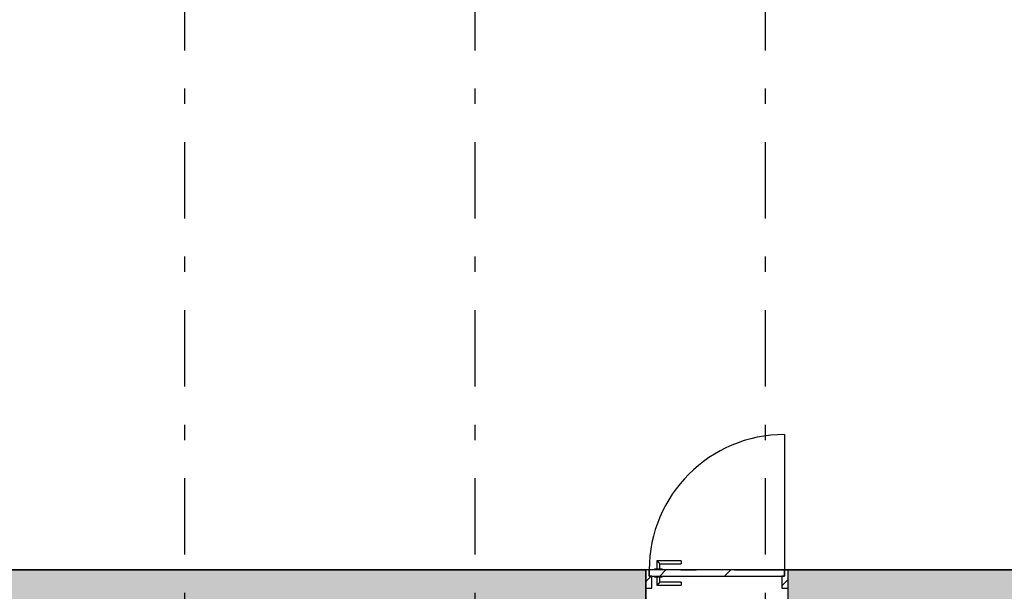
# Model space of a CAD drawing. Extents: x 2 to 87, y -108 to 11.
# Tile 108 of 256: x 14.95 to 21.39, y -75.15 to -71.41. Entities that reach past the tile are written whole.
import ezdxf

# ---------------------------------------------------------------- set-up
doc = ezdxf.new("R2010")
doc.units = 0
doc.header["$MEASUREMENT"] = 0
doc.linetypes.add('DASHDOT', pattern=[1, 0.5, -0.25, 0, -0.25])
for name, color, linetype in [('16', 7, 'CONTINUOUS'), ('2', 7, 'CONTINUOUS'), ('25', 7, 'CONTINUOUS'), ('30', 7, 'CONTINUOUS'), ('5', 7, 'CONTINUOUS'), ('8', 7, 'CONTINUOUS')]:
    doc.layers.add(name, color=color, linetype=linetype)

msp = doc.modelspace()

# ---------------------------------------------------------------- linework, layer by layer
at = {"layer": '16', "color": 62, "linetype": 'Continuous'}
msp.add_line((19.9556, -74.1215), (19.9556, -75.0075), dxfattribs=at)
msp.add_arc((19.9556, -75.0075), 0.886, 90, 180, dxfattribs=at)
at = {"layer": '2', "color": 62, "linetype": 'Continuous'}
for p, q in [((19.0476, -75.0075), (10.5276, -75.0075)), ((19.0476, -75.4075), (19.0476, -75.0075)), ((21.6276, -75.0075), (19.9776, -75.0075)), ((19.9776, -75.0075), (19.9776, -75.4075))]:
    msp.add_line(p, q, dxfattribs=at)
at = {"layer": '25', "color": 62, "linetype": 'Continuous'}
for p, q in [((10.5276, -75.0075), (19.0476, -75.0075)), ((19.0476, -75.0075), (19.0476, -75.4075)), ((19.9776, -75.0075), (49.6276, -75.0075)), ((19.9776, -75.0075), (19.9776, -75.4075))]:
    msp.add_line(p, q, dxfattribs=at)
for points in [[(10.5276, -75.0075), (10.5276, -75.0075), (19.0476, -75.0075)], [(10.5276, -75.0075), (10.5276, -75.4075), (19.0476, -75.4075)], [(10.5276, -75.0075), (19.0476, -75.0075), (19.0476, -75.4075)], [(19.9776, -75.0075), (19.9776, -75.0075), (49.6276, -75.0075)], [(19.9776, -75.0075), (19.9776, -75.4075), (49.6276, -75.4075)], [(19.9776, -75.0075), (49.6276, -75.0075), (49.6276, -75.4075)]]:
    msp.add_solid(points, dxfattribs=at)
at = {"layer": '30', "color": 62, "linetype": 'Continuous'}
for p, q in [((19.0696, -75.0075), (19.0476, -75.0075)), ((19.0696, -75.0475), (19.0696, -75.0075)), ((19.9776, -75.0075), (19.9556, -75.0075)), ((19.9556, -75.0075), (19.9556, -75.0475)), ((19.0876, -75.0475), (19.0696, -75.0475)), ((19.0876, -75.1275), (19.0876, -75.0475)), ((19.9556, -75.0475), (19.9376, -75.0475)), ((19.9376, -75.0475), (19.9376, -75.1275)), ((19.0476, -75.1275), (19.0876, -75.1275)), ((19.9376, -75.1275), (19.9776, -75.1275))]:
    msp.add_line(p, q, dxfattribs=at)
at = {"layer": '5', "color": 7, "linetype": 'DASHDOT'}
for p, q in [((16.0276, -7.3075), (16.0276, -96.5075)), ((17.9276, -7.3075), (17.9276, -96.5075)), ((19.8276, -7.3075), (19.8276, -96.5075)), ((7.5276, -75.0075), (52.6276, -75.0075))]:
    msp.add_line(p, q, dxfattribs=at)
at = {"layer": '8', "color": 62, "linetype": 'Continuous'}
for p, q in [((19.1196, -74.9475), (19.1196, -74.9995)), ((19.2796, -74.9475), (19.1196, -74.9475)), ((19.2796, -74.9475), (19.2796, -74.9675)), ((19.9556, -75.0075), (19.0696, -75.0075)), ((19.0696, -75.0075), (19.0696, -75.0475)), ((19.1046, -74.9995), (19.1046, -75.0075)), ((19.1046, -74.9995), (19.1546, -74.9995)), ((19.1392, -75.0475), (19.1792, -75.0075)), ((19.1396, -74.9995), (19.1396, -74.9675)), ((19.1396, -74.9675), (19.2796, -74.9675)), ((19.1546, -75.0075), (19.1546, -74.9995)), ((19.5635, -75.0475), (19.6035, -75.0075)), ((19.9556, -75.0475), (19.9556, -75.0075)), ((19.0476, -75.0825), (19.0826, -75.0475)), ((19.0696, -75.0475), (19.9556, -75.0475)), ((19.1046, -75.0475), (19.1046, -75.0555)), ((19.1546, -75.0555), (19.1046, -75.0555)), ((19.1196, -75.0555), (19.1196, -75.1075)), ((19.1396, -75.0875), (19.1396, -75.0555)), ((19.1546, -75.0555), (19.1546, -75.0475)), ((19.9376, -75.1118), (19.9776, -75.0718)), ((19.1196, -75.1075), (19.2796, -75.1075)), ((19.2796, -75.0875), (19.1396, -75.0875)), ((19.2796, -75.0875), (19.2796, -75.1075))]:
    msp.add_line(p, q, dxfattribs=at)
for points in [[(19.1396, -74.9675), (19.1396, -74.9674), (19.1395, -74.9674), (19.1395, -74.9674), (19.1395, -74.9674), (19.1395, -74.9674), (19.1395, -74.9674), (19.1395, -74.9674), (19.1395, -74.9674), (19.1395, -74.9674), (19.1395, -74.9674), (19.1395, -74.9674), (19.1395, -74.9674), (19.1395, -74.9674), (19.1395, -74.9674), (19.1395, -74.9674), (19.1395, -74.9674), (19.1395, -74.9674), (19.1395, -74.9674), (19.1395, -74.9674), (19.1395, -74.9674), (19.1395, -74.9674), (19.1395, -74.9674), (19.1395, -74.9674), (19.1395, -74.9674), (19.1395, -74.9674), (19.1395, -74.9674), (19.1395, -74.9674), (19.1395, -74.9674), (19.1394, -74.9673), (19.1394, -74.9673), (19.1394, -74.9673), (19.1394, -74.9673), (19.1394, -74.9673), (19.1394, -74.9673), (19.1394, -74.9673), (19.1394, -74.9673), (19.1394, -74.9673), (19.1394, -74.9673), (19.1394, -74.9673), (19.1394, -74.9673), (19.1394, -74.9673), (19.1394, -74.9673), (19.1394, -74.9673), (19.1394, -74.9673), (19.1394, -74.9673), (19.1394, -74.9673), (19.1394, -74.9672), (19.1393, -74.9672), (19.1393, -74.9672), (19.1393, -74.9672), (19.1393, -74.9672), (19.1393, -74.9672), (19.1393, -74.9672), (19.1393, -74.9672), (19.1393, -74.9672), (19.1393, -74.9672), (19.1393, -74.9672), (19.1393, -74.9672), (19.1393, -74.9672), (19.1393, -74.9672), (19.1393, -74.9672), (19.1393, -74.9672), (19.1392, -74.9671), (19.1391, -74.967), (19.1391, -74.967), (19.1391, -74.967), (19.1391, -74.967), (19.1391, -74.967), (19.1391, -74.967), (19.1391, -74.967), (19.1391, -74.967), (19.1391, -74.967), (19.1391, -74.967), (19.1391, -74.967), (19.1391, -74.9669), (19.139, -74.9669), (19.139, -74.9669), (19.139, -74.9669), (19.139, -74.9669), (19.139, -74.9669), (19.139, -74.9669), (19.139, -74.9669), (19.139, -74.9669), (19.139, -74.9669), (19.139, -74.9669), (19.1389, -74.9668), (19.1389, -74.9668), (19.1389, -74.9668), (19.1389, -74.9668), (19.1389, -74.9668), (19.1389, -74.9668), (19.1389, -74.9668), (19.1389, -74.9668), (19.1389, -74.9668), (19.1389, -74.9668), (19.1388, -74.9667), (19.1388, -74.9667), (19.1388, -74.9667), (19.1388, -74.9667), (19.1388, -74.9667), (19.1388, -74.9667), (19.1388, -74.9667), (19.1388, -74.9667), (19.1388, -74.9667), (19.1388, -74.9667), (19.1387, -74.9666), (19.1387, -74.9666), (19.1387, -74.9666), (19.1387, -74.9666), (19.1387, -74.9666), (19.1387, -74.9666), (19.1387, -74.9666), (19.1387, -74.9666), (19.1387, -74.9665), (19.1386, -74.9665), (19.1386, -74.9665), (19.1386, -74.9665), (19.1386, -74.9665), (19.1386, -74.9665), (19.1386, -74.9665), (19.1386, -74.9665), (19.1386, -74.9665), (19.1385, -74.9664), (19.1385, -74.9664), (19.1385, -74.9664), (19.1385, -74.9664), (19.1385, -74.9664), (19.1385, -74.9664), (19.1385, -74.9664), (19.1385, -74.9664), (19.1384, -74.9663), (19.1384, -74.9663), (19.1384, -74.9663), (19.1384, -74.9663), (19.1384, -74.9663), (19.1384, -74.9663), (19.1384, -74.9663), (19.1384, -74.9663), (19.1383, -74.9662), (19.1383, -74.9662), (19.1383, -74.9662), (19.1383, -74.9662), (19.1383, -74.9662), (19.1383, -74.9662), (19.1383, -74.9662), (19.1382, -74.9661), (19.1382, -74.9661), (19.1382, -74.9661), (19.1382, -74.9661), (19.1382, -74.9661), (19.1382, -74.9661), (19.1382, -74.9661), (19.1381, -74.966), (19.138, -74.9659), (19.138, -74.9659), (19.138, -74.9659), (19.138, -74.9659), (19.138, -74.9659), (19.138, -74.9659), (19.138, -74.9659), (19.1379, -74.9658), (19.1379, -74.9658), (19.1379, -74.9658), (19.1379, -74.9658), (19.1379, -74.9658), (19.1379, -74.9658), (19.1379, -74.9658), (19.1378, -74.9657), (19.1378, -74.9657), (19.1378, -74.9657), (19.1378, -74.9657), (19.1378, -74.9657), (19.1378, -74.9657), (19.1377, -74.9656), (19.1377, -74.9656), (19.1377, -74.9656), (19.1377, -74.9656), (19.1377, -74.9656), (19.1377, -74.9656), (19.1376, -74.9655), (19.1376, -74.9655), (19.1376, -74.9655), (19.1376, -74.9655), (19.1376, -74.9655), (19.1376, -74.9655), (19.1375, -74.9654), (19.1375, -74.9654), (19.1375, -74.9654), (19.1375, -74.9654), (19.1375, -74.9654), (19.1375, -74.9654), (19.1374, -74.9653), (19.1374, -74.9653), (19.1374, -74.9653), (19.1374, -74.9653), (19.1374, -74.9653), (19.1374, -74.9653), (19.1373, -74.9652), (19.1373, -74.9652), (19.1373, -74.9652), (19.1373, -74.9652), (19.1373, -74.9652), (19.1373, -74.9652), (19.1372, -74.9651), (19.1372, -74.9651), (19.1372, -74.9651), (19.1372, -74.9651), (19.1372, -74.9651), (19.1372, -74.965), (19.1371, -74.965), (19.1371, -74.965), (19.1371, -74.965), (19.1371, -74.965), (19.1371, -74.965), (19.137, -74.9649), (19.137, -74.9649), (19.137, -74.9649), (19.137, -74.9649), (19.137, -74.9649), (19.137, -74.9648), (19.1369, -74.9648), (19.1369, -74.9648), (19.1369, -74.9648), (19.1369, -74.9648), (19.1369, -74.9648), (19.1368, -74.9647), (19.1368, -74.9647), (19.1368, -74.9647), (19.1368, -74.9647), (19.1368, -74.9647), (19.1367, -74.9646), (19.1367, -74.9646), (19.1367, -74.9646), (19.1367, -74.9646), (19.1367, -74.9646), (19.1366, -74.9645), (19.1366, -74.9645), (19.1366, -74.9645), (19.1366, -74.9645), (19.1366, -74.9645), (19.1365, -74.9644), (19.1365, -74.9644), (19.1365, -74.9644), (19.1365, -74.9644), (19.1365, -74.9644), (19.1365, -74.9644), (19.1364, -74.9643), (19.1363, -74.9642), (19.1363, -74.9642), (19.1363, -74.9642), (19.1363, -74.9642), (19.1362, -74.9641), (19.1362, -74.9641), (19.1362, -74.9641), (19.1362, -74.9641), (19.1362, -74.9641), (19.1361, -74.964), (19.1361, -74.964), (19.1361, -74.964), (19.1361, -74.964), (19.1361, -74.964), (19.136, -74.9639), (19.136, -74.9639), (19.136, -74.9639), (19.136, -74.9639), (19.136, -74.9639), (19.1359, -74.9638), (19.1359, -74.9638), (19.1359, -74.9638), (19.1359, -74.9638), (19.1359, -74.9638), (19.1358, -74.9637), (19.1358, -74.9637), (19.1358, -74.9637), (19.1358, -74.9637), (19.1357, -74.9636), (19.1357, -74.9636), (19.1357, -74.9636), (19.1357, -74.9636), (19.1357, -74.9636), (19.1356, -74.9635), (19.1356, -74.9635), (19.1356, -74.9635), (19.1356, -74.9635), (19.1356, -74.9634), (19.1355, -74.9634), (19.1355, -74.9634), (19.1355, -74.9634), (19.1355, -74.9634), (19.1354, -74.9633), (19.1354, -74.9633), (19.1354, -74.9633), (19.1354, -74.9633), (19.1354, -74.9632), (19.1353, -74.9632), (19.1353, -74.9632), (19.1353, -74.9632), (19.1353, -74.9632), (19.1352, -74.9631), (19.1352, -74.9631), (19.1352, -74.9631), (19.1352, -74.9631), (19.1351, -74.963), (19.1351, -74.963), (19.1351, -74.963), (19.1351, -74.963), (19.1351, -74.963), (19.135, -74.9629), (19.135, -74.9629), (19.135, -74.9629), (19.135, -74.9629), (19.1349, -74.9628), (19.1349, -74.9628), (19.1349, -74.9628), (19.1349, -74.9628), (19.1349, -74.9627), (19.1348, -74.9627), (19.1348, -74.9627), (19.1348, -74.9627), (19.1348, -74.9627), (19.1347, -74.9626), (19.1347, -74.9626), (19.1347, -74.9626), (19.1347, -74.9626), (19.1346, -74.9625), (19.1346, -74.9625), (19.1346, -74.9625), (19.1346, -74.9625), (19.1345, -74.9624), (19.1345, -74.9624), (19.1345, -74.9624), (19.1345, -74.9624), (19.1345, -74.9623), (19.1344, -74.9623), (19.1344, -74.9623), (19.1344, -74.9623), (19.1344, -74.9623), (19.1343, -74.9622), (19.1343, -74.9622), (19.1343, -74.9622), (19.1343, -74.9622), (19.1342, -74.9621), (19.1341, -74.962), (19.1341, -74.962), (19.1341, -74.962), (19.1341, -74.962), (19.134, -74.9619), (19.134, -74.9619), (19.134, -74.9619), (19.134, -74.9619), (19.1339, -74.9618), (19.1339, -74.9618), (19.1339, -74.9618), (19.1339, -74.9618), (19.1338, -74.9617), (19.1338, -74.9617), (19.1338, -74.9617), (19.1338, -74.9617), (19.1337, -74.9616), (19.1337, -74.9616), (19.1337, -74.9616), (19.1337, -74.9616), (19.1336, -74.9615), (19.1336, -74.9615), (19.1336, -74.9615), (19.1336, -74.9615), (19.1335, -74.9614), (19.1335, -74.9614), (19.1335, -74.9614), (19.1335, -74.9614), (19.1334, -74.9613), (19.1334, -74.9613), (19.1334, -74.9613), (19.1334, -74.9613), (19.1333, -74.9612), (19.1333, -74.9612), (19.1333, -74.9612), (19.1333, -74.9612), (19.1332, -74.9611), (19.1332, -74.9611), (19.1332, -74.9611), (19.1332, -74.9611), (19.1331, -74.961), (19.1331, -74.961), (19.1331, -74.961), (19.1331, -74.961), (19.133, -74.9609), (19.133, -74.9609), (19.133, -74.9609), (19.133, -74.9609), (19.1329, -74.9608), (19.1329, -74.9608), (19.1329, -74.9608), (19.1329, -74.9608), (19.1328, -74.9607), (19.1328, -74.9607), (19.1328, -74.9607), (19.1328, -74.9606), (19.1327, -74.9606), (19.1327, -74.9606), (19.1327, -74.9606), (19.1326, -74.9605), (19.1326, -74.9605), (19.1326, -74.9605), (19.1326, -74.9605), (19.1325, -74.9604), (19.1325, -74.9604), (19.1325, -74.9604), (19.1325, -74.9604), (19.1324, -74.9603), (19.1324, -74.9603), (19.1324, -74.9603), (19.1324, -74.9603), (19.1323, -74.9602), (19.1323, -74.9602), (19.1323, -74.9602), (19.1323, -74.9602), (19.1322, -74.9601), (19.1322, -74.9601), (19.1322, -74.9601), (19.1322, -74.9601), (19.1321, -74.96), (19.1321, -74.96), (19.1321, -74.96), (19.132, -74.9599), (19.132, -74.9599), (19.132, -74.9599), (19.132, -74.9599), (19.1319, -74.9598), (19.1319, -74.9598), (19.1319, -74.9598), (19.1319, -74.9598), (19.1318, -74.9597), (19.1318, -74.9597), (19.1318, -74.9597), (19.1318, -74.9597), (19.1317, -74.9596), (19.1317, -74.9596), (19.1317, -74.9596), (19.1316, -74.9595), (19.1315, -74.9594), (19.1315, -74.9594), (19.1315, -74.9594), (19.1315, -74.9594), (19.1314, -74.9593), (19.1314, -74.9593), (19.1314, -74.9593), (19.1314, -74.9593), (19.1313, -74.9592), (19.1313, -74.9592), (19.1313, -74.9592), (19.1312, -74.9591), (19.1312, -74.9591), (19.1312, -74.9591), (19.1312, -74.9591), (19.1311, -74.959), (19.1311, -74.959), (19.1311, -74.959), (19.1311, -74.959), (19.131, -74.9589), (19.131, -74.9589), (19.131, -74.9589), (19.1309, -74.9588), (19.1309, -74.9588), (19.1309, -74.9588), (19.1309, -74.9588), (19.1308, -74.9587), (19.1308, -74.9587), (19.1308, -74.9587), (19.1308, -74.9587), (19.1307, -74.9586), (19.1307, -74.9586), (19.1307, -74.9586), (19.1306, -74.9585), (19.1306, -74.9585), (19.1306, -74.9585), (19.1306, -74.9585), (19.1305, -74.9584), (19.1305, -74.9584), (19.1305, -74.9584), (19.1305, -74.9584), (19.1304, -74.9583), (19.1304, -74.9583), (19.1304, -74.9583), (19.1304, -74.9582), (19.1303, -74.9582), (19.1303, -74.9582), (19.1303, -74.9582), (19.1302, -74.9581), (19.1302, -74.9581), (19.1302, -74.9581), (19.1302, -74.9581), (19.1301, -74.958), (19.1301, -74.958), (19.1301, -74.958), (19.1301, -74.9579), (19.13, -74.9579), (19.13, -74.9579), (19.13, -74.9579), (19.1299, -74.9578), (19.1299, -74.9578), (19.1299, -74.9578), (19.1299, -74.9578), (19.1298, -74.9577), (19.1298, -74.9577), (19.1298, -74.9577), (19.1298, -74.9576), (19.1297, -74.9576), (19.1297, -74.9576), (19.1297, -74.9576), (19.1296, -74.9575), (19.1296, -74.9575), (19.1296, -74.9575), (19.1296, -74.9575), (19.1295, -74.9574), (19.1295, -74.9574), (19.1295, -74.9574), (19.1295, -74.9574), (19.1294, -74.9573), (19.1294, -74.9573), (19.1294, -74.9573), (19.1293, -74.9572), (19.1293, -74.9572), (19.1293, -74.9572), (19.1293, -74.9572), (19.1292, -74.9571), (19.1292, -74.9571), (19.1292, -74.9571), (19.1292, -74.9571), (19.1291, -74.957), (19.1291, -74.957), (19.1291, -74.957), (19.129, -74.9569), (19.129, -74.9569), (19.129, -74.9569), (19.129, -74.9569), (19.1289, -74.9568), (19.1288, -74.9567), (19.1288, -74.9567), (19.1288, -74.9567), (19.1287, -74.9566), (19.1287, -74.9566), (19.1287, -74.9566), (19.1287, -74.9566), (19.1286, -74.9565), (19.1286, -74.9565), (19.1286, -74.9565), (19.1286, -74.9565), (19.1285, -74.9564), (19.1285, -74.9564), (19.1285, -74.9564), (19.1284, -74.9563), (19.1284, -74.9563), (19.1284, -74.9563), (19.1284, -74.9563), (19.1283, -74.9562), (19.1283, -74.9562), (19.1283, -74.9562), (19.1283, -74.9562), (19.1282, -74.9561), (19.1282, -74.9561), (19.1282, -74.9561), (19.1281, -74.956), (19.1281, -74.956), (19.1281, -74.956), (19.1281, -74.956), (19.128, -74.9559), (19.128, -74.9559), (19.128, -74.9559), (19.128, -74.9559), (19.1279, -74.9558), (19.1279, -74.9558), (19.1279, -74.9558), (19.1278, -74.9557), (19.1278, -74.9557), (19.1278, -74.9557), (19.1278, -74.9557), (19.1277, -74.9556), (19.1277, -74.9556), (19.1277, -74.9556), (19.1277, -74.9556), (19.1276, -74.9555), (19.1276, -74.9555), (19.1276, -74.9555), (19.1276, -74.9555), (19.1275, -74.9554), (19.1275, -74.9554), (19.1275, -74.9554), (19.1274, -74.9553), (19.1274, -74.9553), (19.1274, -74.9553), (19.1274, -74.9553), (19.1273, -74.9552), (19.1273, -74.9552), (19.1273, -74.9552), (19.1273, -74.9552), (19.1272, -74.9551), (19.1272, -74.9551), (19.1272, -74.9551), (19.1272, -74.9551), (19.1271, -74.955), (19.1271, -74.955), (19.1271, -74.955), (19.127, -74.9549), (19.127, -74.9549), (19.127, -74.9549), (19.127, -74.9549), (19.1269, -74.9548), (19.1269, -74.9548), (19.1269, -74.9548), (19.1269, -74.9548), (19.1268, -74.9547), (19.1268, -74.9547), (19.1268, -74.9547), (19.1268, -74.9547), (19.1267, -74.9546), (19.1267, -74.9546), (19.1267, -74.9546), (19.1267, -74.9546), (19.1266, -74.9545), (19.1266, -74.9545), (19.1266, -74.9545), (19.1266, -74.9545), (19.1265, -74.9544), (19.1265, -74.9544), (19.1265, -74.9544), (19.1264, -74.9543), (19.1264, -74.9543), (19.1264, -74.9543), (19.1264, -74.9543), (19.1263, -74.9542), (19.1262, -74.9541), (19.1262, -74.9541), (19.1262, -74.9541), (19.1262, -74.9541), (19.1261, -74.954), (19.1261, -74.954), (19.1261, -74.954), (19.1261, -74.954), (19.126, -74.9539), (19.126, -74.9539), (19.126, -74.9539), (19.126, -74.9539), (19.1259, -74.9538), (19.1259, -74.9538), (19.1259, -74.9538), (19.1259, -74.9538), (19.1258, -74.9537), (19.1258, -74.9537), (19.1258, -74.9537), (19.1258, -74.9537), (19.1257, -74.9536), (19.1257, -74.9536), (19.1257, -74.9536), (19.1257, -74.9536), (19.1256, -74.9535), (19.1256, -74.9535), (19.1256, -74.9535), (19.1256, -74.9535), (19.1255, -74.9534), (19.1255, -74.9534), (19.1255, -74.9534), (19.1255, -74.9534), (19.1254, -74.9533), (19.1254, -74.9533), (19.1254, -74.9533), (19.1254, -74.9533), (19.1253, -74.9532), (19.1253, -74.9532), (19.1253, -74.9532), (19.1253, -74.9532), (19.1252, -74.9531), (19.1252, -74.9531), (19.1252, -74.9531), (19.1252, -74.9531), (19.1251, -74.953), (19.1251, -74.953), (19.1251, -74.953), (19.1251, -74.953), (19.125, -74.9529), (19.125, -74.9529), (19.125, -74.9529), (19.125, -74.9529), (19.1249, -74.9528), (19.1249, -74.9528), (19.1249, -74.9528), (19.1249, -74.9528), (19.1248, -74.9527), (19.1248, -74.9527), (19.1248, -74.9527), (19.1248, -74.9527), (19.1248, -74.9526), (19.1247, -74.9526), (19.1247, -74.9526), (19.1247, -74.9526), (19.1247, -74.9526), (19.1246, -74.9525), (19.1246, -74.9525), (19.1246, -74.9525), (19.1246, -74.9525), (19.1245, -74.9524), (19.1245, -74.9524), (19.1245, -74.9524), (19.1245, -74.9524), (19.1244, -74.9523), (19.1244, -74.9523), (19.1244, -74.9523), (19.1244, -74.9523), (19.1244, -74.9523), (19.1243, -74.9522), (19.1243, -74.9522), (19.1243, -74.9522), (19.1243, -74.9522), (19.1242, -74.9521), (19.1242, -74.9521), (19.1242, -74.9521), (19.1242, -74.9521), (19.1241, -74.952), (19.1241, -74.952), (19.1241, -74.952), (19.1241, -74.952), (19.1241, -74.952), (19.124, -74.9519), (19.124, -74.9519), (19.124, -74.9519), (19.124, -74.9519), (19.1239, -74.9518), (19.1239, -74.9518), (19.1239, -74.9518), (19.1239, -74.9518), (19.1238, -74.9518), (19.1238, -74.9517), (19.1238, -74.9517), (19.1238, -74.9517), (19.1238, -74.9517), (19.1237, -74.9516), (19.1237, -74.9516), (19.1237, -74.9516), (19.1237, -74.9516), (19.1237, -74.9516), (19.1236, -74.9515), (19.1236, -74.9515), (19.1236, -74.9515), (19.1236, -74.9515), (19.1235, -74.9514), (19.1235, -74.9514), (19.1235, -74.9514), (19.1235, -74.9514), (19.1235, -74.9514), (19.1234, -74.9513), (19.1234, -74.9513), (19.1234, -74.9513), (19.1234, -74.9513), (19.1233, -74.9512), (19.1233, -74.9512), (19.1233, -74.9512), (19.1233, -74.9512), (19.1233, -74.9512), (19.1232, -74.9511), (19.1232, -74.9511), (19.1232, -74.9511), (19.1232, -74.9511), (19.1232, -74.9511), (19.1231, -74.951), (19.1231, -74.951), (19.1231, -74.951), (19.1231, -74.951), (19.1231, -74.951), (19.123, -74.9509), (19.123, -74.9509), (19.123, -74.9509), (19.123, -74.9509), (19.123, -74.9508), (19.1229, -74.9508), (19.1229, -74.9508), (19.1229, -74.9508), (19.1229, -74.9508), (19.1228, -74.9507), (19.1228, -74.9507), (19.1228, -74.9507), (19.1228, -74.9507), (19.1228, -74.9507), (19.1227, -74.9506), (19.1227, -74.9506), (19.1227, -74.9506), (19.1227, -74.9506), (19.1227, -74.9506), (19.1227, -74.9505), (19.1226, -74.9505), (19.1226, -74.9505), (19.1226, -74.9505), (19.1226, -74.9505), (19.1226, -74.9505), (19.1225, -74.9504), (19.1225, -74.9504), (19.1225, -74.9504), (19.1225, -74.9504), (19.1225, -74.9504), (19.1224, -74.9503), (19.1224, -74.9503), (19.1224, -74.9503), (19.1224, -74.9503), (19.1224, -74.9503), (19.1223, -74.9502), (19.1223, -74.9502), (19.1223, -74.9502), (19.1223, -74.9502), (19.1223, -74.9502), (19.1223, -74.9502), (19.1222, -74.9501), (19.1222, -74.9501), (19.1222, -74.9501), (19.1222, -74.9501), (19.1222, -74.9501), (19.1221, -74.95), (19.1221, -74.95), (19.1221, -74.95), (19.1221, -74.95), (19.1221, -74.95), (19.1221, -74.95), (19.122, -74.9499), (19.122, -74.9499), (19.122, -74.9499), (19.122, -74.9499), (19.122, -74.9499), (19.1219, -74.9498), (19.1218, -74.9497), (19.1218, -74.9497), (19.1218, -74.9497), (19.1218, -74.9497), (19.1218, -74.9497), (19.1218, -74.9497), (19.1217, -74.9496), (19.1217, -74.9496), (19.1217, -74.9496), (19.1217, -74.9496), (19.1217, -74.9496), (19.1217, -74.9496), (19.1216, -74.9495), (19.1216, -74.9495), (19.1216, -74.9495), (19.1216, -74.9495), (19.1216, -74.9495), (19.1216, -74.9495), (19.1215, -74.9494), (19.1215, -74.9494), (19.1215, -74.9494), (19.1215, -74.9494), (19.1215, -74.9494), (19.1215, -74.9494), (19.1214, -74.9493), (19.1214, -74.9493), (19.1214, -74.9493), (19.1214, -74.9493), (19.1214, -74.9493), (19.1214, -74.9493), (19.1213, -74.9492), (19.1213, -74.9492), (19.1213, -74.9492), (19.1213, -74.9492), (19.1213, -74.9492), (19.1213, -74.9492), (19.1213, -74.9492), (19.1212, -74.9491), (19.1212, -74.9491), (19.1212, -74.9491), (19.1212, -74.9491), (19.1212, -74.9491), (19.1212, -74.9491), (19.1212, -74.9491), (19.1211, -74.949), (19.1211, -74.949), (19.1211, -74.949), (19.1211, -74.949), (19.1211, -74.949), (19.1211, -74.949), (19.1211, -74.949), (19.121, -74.9489), (19.121, -74.9489), (19.121, -74.9489), (19.121, -74.9489), (19.121, -74.9489), (19.121, -74.9489), (19.121, -74.9489), (19.1209, -74.9488), (19.1209, -74.9488), (19.1209, -74.9488), (19.1209, -74.9488), (19.1209, -74.9488), (19.1209, -74.9488), (19.1209, -74.9488), (19.1208, -74.9487), (19.1208, -74.9487), (19.1208, -74.9487), (19.1208, -74.9487), (19.1208, -74.9487), (19.1208, -74.9487), (19.1208, -74.9487), (19.1208, -74.9487), (19.1207, -74.9486), (19.1207, -74.9486), (19.1207, -74.9486), (19.1207, -74.9486), (19.1207, -74.9486), (19.1207, -74.9486), (19.1207, -74.9486), (19.1207, -74.9486), (19.1206, -74.9485), (19.1206, -74.9485), (19.1206, -74.9485), (19.1206, -74.9485), (19.1206, -74.9485), (19.1206, -74.9485), (19.1206, -74.9485), (19.1206, -74.9485), (19.1206, -74.9485), (19.1205, -74.9484), (19.1205, -74.9484), (19.1205, -74.9484), (19.1205, -74.9484), (19.1205, -74.9484), (19.1205, -74.9484), (19.1205, -74.9484), (19.1205, -74.9484), (19.1204, -74.9483), (19.1203, -74.9482), (19.1203, -74.9482), (19.1203, -74.9482), (19.1203, -74.9482), (19.1203, -74.9482), (19.1203, -74.9482), (19.1203, -74.9482), (19.1203, -74.9482), (19.1203, -74.9482), (19.1203, -74.9482), (19.1202, -74.9481), (19.1202, -74.9481), (19.1202, -74.9481), (19.1202, -74.9481), (19.1202, -74.9481), (19.1202, -74.9481), (19.1202, -74.9481), (19.1202, -74.9481), (19.1202, -74.9481), (19.1202, -74.9481), (19.1201, -74.948), (19.1201, -74.948), (19.1201, -74.948), (19.1201, -74.948), (19.1201, -74.948), (19.1201, -74.948), (19.1201, -74.948), (19.1201, -74.948), (19.1201, -74.948), (19.1201, -74.948), (19.1201, -74.948), (19.1201, -74.948), (19.12, -74.9479), (19.12, -74.9479), (19.12, -74.9479), (19.12, -74.9479), (19.12, -74.9479), (19.12, -74.9479), (19.12, -74.9479), (19.12, -74.9479), (19.12, -74.9479), (19.12, -74.9479), (19.12, -74.9479), (19.12, -74.9479), (19.12, -74.9479), (19.1199, -74.9478), (19.1199, -74.9478), (19.1199, -74.9478), (19.1199, -74.9478), (19.1199, -74.9478), (19.1199, -74.9478), (19.1199, -74.9478), (19.1199, -74.9478), (19.1199, -74.9478), (19.1199, -74.9478), (19.1199, -74.9478), (19.1199, -74.9478), (19.1199, -74.9478), (19.1199, -74.9478), (19.1199, -74.9478), (19.1198, -74.9477), (19.1198, -74.9477), (19.1198, -74.9477), (19.1198, -74.9477), (19.1198, -74.9477), (19.1198, -74.9477), (19.1198, -74.9477), (19.1198, -74.9477), (19.1198, -74.9477), (19.1198, -74.9477), (19.1198, -74.9477), (19.1198, -74.9477), (19.1198, -74.9477), (19.1198, -74.9477), (19.1198, -74.9477), (19.1198, -74.9477), (19.1198, -74.9477), (19.1198, -74.9477), (19.1198, -74.9477), (19.1197, -74.9476), (19.1196, -74.9475)], [(19.1196, -75.1075), (19.1196, -75.1074), (19.1197, -75.1074), (19.1197, -75.1074), (19.1197, -75.1074), (19.1197, -75.1074), (19.1197, -75.1074), (19.1197, -75.1074), (19.1197, -75.1074), (19.1197, -75.1074), (19.1197, -75.1074), (19.1197, -75.1074), (19.1197, -75.1074), (19.1197, -75.1074), (19.1197, -75.1074), (19.1197, -75.1074), (19.1197, -75.1074), (19.1197, -75.1074), (19.1197, -75.1074), (19.1197, -75.1074), (19.1197, -75.1074), (19.1197, -75.1074), (19.1197, -75.1074), (19.1197, -75.1074), (19.1197, -75.1074), (19.1197, -75.1074), (19.1197, -75.1074), (19.1197, -75.1074), (19.1197, -75.1074), (19.1198, -75.1073), (19.1198, -75.1073), (19.1198, -75.1073), (19.1198, -75.1073), (19.1198, -75.1073), (19.1198, -75.1073), (19.1198, -75.1073), (19.1198, -75.1073), (19.1198, -75.1073), (19.1198, -75.1073), (19.1198, -75.1073), (19.1198, -75.1073), (19.1198, -75.1073), (19.1198, -75.1073), (19.1198, -75.1073), (19.1198, -75.1073), (19.1198, -75.1073), (19.1198, -75.1073), (19.1198, -75.1072), (19.1199, -75.1072), (19.1199, -75.1072), (19.1199, -75.1072), (19.1199, -75.1072), (19.1199, -75.1072), (19.1199, -75.1072), (19.1199, -75.1072), (19.1199, -75.1072), (19.1199, -75.1072), (19.1199, -75.1072), (19.1199, -75.1072), (19.1199, -75.1072), (19.1199, -75.1072), (19.1199, -75.1072), (19.1199, -75.1072), (19.12, -75.1071), (19.1201, -75.107), (19.1201, -75.107), (19.1201, -75.107), (19.1201, -75.107), (19.1201, -75.107), (19.1201, -75.107), (19.1201, -75.107), (19.1201, -75.107), (19.1201, -75.107), (19.1201, -75.107), (19.1201, -75.107), (19.1201, -75.1069), (19.1202, -75.1069), (19.1202, -75.1069), (19.1202, -75.1069), (19.1202, -75.1069), (19.1202, -75.1069), (19.1202, -75.1069), (19.1202, -75.1069), (19.1202, -75.1069), (19.1202, -75.1069), (19.1202, -75.1069), (19.1203, -75.1068), (19.1203, -75.1068), (19.1203, -75.1068), (19.1203, -75.1068), (19.1203, -75.1068), (19.1203, -75.1068), (19.1203, -75.1068), (19.1203, -75.1068), (19.1203, -75.1068), (19.1203, -75.1068), (19.1204, -75.1067), (19.1204, -75.1067), (19.1204, -75.1067), (19.1204, -75.1067), (19.1204, -75.1067), (19.1204, -75.1067), (19.1204, -75.1067), (19.1204, -75.1067), (19.1204, -75.1067), (19.1204, -75.1067), (19.1205, -75.1066), (19.1205, -75.1066), (19.1205, -75.1066), (19.1205, -75.1066), (19.1205, -75.1066), (19.1205, -75.1066), (19.1205, -75.1066), (19.1205, -75.1066), (19.1206, -75.1065), (19.1206, -75.1065), (19.1206, -75.1065), (19.1206, -75.1065), (19.1206, -75.1065), (19.1206, -75.1065), (19.1206, -75.1065), (19.1206, -75.1065), (19.1206, -75.1065), (19.1207, -75.1064), (19.1207, -75.1064), (19.1207, -75.1064), (19.1207, -75.1064), (19.1207, -75.1064), (19.1207, -75.1064), (19.1207, -75.1064), (19.1207, -75.1064), (19.1208, -75.1063), (19.1208, -75.1063), (19.1208, -75.1063), (19.1208, -75.1063), (19.1208, -75.1063), (19.1208, -75.1063), (19.1208, -75.1063), (19.1208, -75.1063), (19.1209, -75.1062), (19.1209, -75.1062), (19.1209, -75.1062), (19.1209, -75.1062), (19.1209, -75.1062), (19.1209, -75.1062), (19.1209, -75.1062), (19.121, -75.1061), (19.121, -75.1061), (19.121, -75.1061), (19.121, -75.1061), (19.121, -75.1061), (19.121, -75.1061), (19.121, -75.1061), (19.1211, -75.106), (19.1212, -75.1059), (19.1212, -75.1059), (19.1212, -75.1059), (19.1212, -75.1059), (19.1212, -75.1059), (19.1212, -75.1059), (19.1212, -75.1059), (19.1213, -75.1058), (19.1213, -75.1058), (19.1213, -75.1058), (19.1213, -75.1058), (19.1213, -75.1058), (19.1213, -75.1058), (19.1213, -75.1058), (19.1214, -75.1057), (19.1214, -75.1057), (19.1214, -75.1057), (19.1214, -75.1057), (19.1214, -75.1057), (19.1214, -75.1057), (19.1215, -75.1056), (19.1215, -75.1056), (19.1215, -75.1056), (19.1215, -75.1056), (19.1215, -75.1056), (19.1215, -75.1056), (19.1216, -75.1055), (19.1216, -75.1055), (19.1216, -75.1055), (19.1216, -75.1055), (19.1216, -75.1055), (19.1216, -75.1055), (19.1217, -75.1054), (19.1217, -75.1054), (19.1217, -75.1054), (19.1217, -75.1054), (19.1217, -75.1054), (19.1217, -75.1054), (19.1218, -75.1053), (19.1218, -75.1053), (19.1218, -75.1053), (19.1218, -75.1053), (19.1218, -75.1053), (19.1218, -75.1053), (19.1219, -75.1052), (19.1219, -75.1052), (19.1219, -75.1052), (19.1219, -75.1052), (19.1219, -75.1052), (19.1219, -75.1052), (19.122, -75.1051), (19.122, -75.1051), (19.122, -75.1051), (19.122, -75.1051), (19.122, -75.1051), (19.1221, -75.105), (19.1221, -75.105), (19.1221, -75.105), (19.1221, -75.105), (19.1221, -75.105), (19.1221, -75.105), (19.1222, -75.1049), (19.1222, -75.1049), (19.1222, -75.1049), (19.1222, -75.1049), (19.1222, -75.1049), (19.1223, -75.1048), (19.1223, -75.1048), (19.1223, -75.1048), (19.1223, -75.1048), (19.1223, -75.1048), (19.1223, -75.1048), (19.1224, -75.1047), (19.1224, -75.1047), (19.1224, -75.1047), (19.1224, -75.1047), (19.1224, -75.1047), (19.1225, -75.1046), (19.1225, -75.1046), (19.1225, -75.1046), (19.1225, -75.1046), (19.1225, -75.1046), (19.1226, -75.1045), (19.1226, -75.1045), (19.1226, -75.1045), (19.1226, -75.1045), (19.1226, -75.1045), (19.1227, -75.1044), (19.1227, -75.1044), (19.1227, -75.1044), (19.1227, -75.1044), (19.1227, -75.1044), (19.1227, -75.1044), (19.1228, -75.1043), (19.1229, -75.1042), (19.1229, -75.1042), (19.1229, -75.1042), (19.1229, -75.1042), (19.123, -75.1041), (19.123, -75.1041), (19.123, -75.1041), (19.123, -75.1041), (19.123, -75.1041), (19.1231, -75.104), (19.1231, -75.104), (19.1231, -75.104), (19.1231, -75.104), (19.1231, -75.104), (19.1232, -75.1039), (19.1232, -75.1039), (19.1232, -75.1039), (19.1232, -75.1039), (19.1232, -75.1039), (19.1233, -75.1038), (19.1233, -75.1038), (19.1233, -75.1038), (19.1233, -75.1038), (19.1233, -75.1038), (19.1234, -75.1037), (19.1234, -75.1037), (19.1234, -75.1037), (19.1234, -75.1037), (19.1235, -75.1036), (19.1235, -75.1036), (19.1235, -75.1036), (19.1235, -75.1036), (19.1235, -75.1036), (19.1236, -75.1035), (19.1236, -75.1035), (19.1236, -75.1035), (19.1236, -75.1035), (19.1237, -75.1034), (19.1237, -75.1034), (19.1237, -75.1034), (19.1237, -75.1034), (19.1237, -75.1034), (19.1238, -75.1033), (19.1238, -75.1033), (19.1238, -75.1033), (19.1238, -75.1033), (19.1238, -75.1032), (19.1239, -75.1032), (19.1239, -75.1032), (19.1239, -75.1032), (19.1239, -75.1032), (19.124, -75.1031), (19.124, -75.1031), (19.124, -75.1031), (19.124, -75.1031), (19.1241, -75.103), (19.1241, -75.103), (19.1241, -75.103), (19.1241, -75.103), (19.1241, -75.103), (19.1242, -75.1029), (19.1242, -75.1029), (19.1242, -75.1029), (19.1242, -75.1029), (19.1243, -75.1028), (19.1243, -75.1028), (19.1243, -75.1028), (19.1243, -75.1028), (19.1244, -75.1027), (19.1244, -75.1027), (19.1244, -75.1027), (19.1244, -75.1027), (19.1244, -75.1027), (19.1245, -75.1026), (19.1245, -75.1026), (19.1245, -75.1026), (19.1245, -75.1026), (19.1246, -75.1025), (19.1246, -75.1025), (19.1246, -75.1025), (19.1246, -75.1025), (19.1247, -75.1024), (19.1247, -75.1024), (19.1247, -75.1024), (19.1247, -75.1024), (19.1248, -75.1023), (19.1248, -75.1023), (19.1248, -75.1023), (19.1248, -75.1023), (19.1248, -75.1023), (19.1249, -75.1022), (19.1249, -75.1022), (19.1249, -75.1022), (19.1249, -75.1022), (19.125, -75.1021), (19.1251, -75.102), (19.1251, -75.102), (19.1251, -75.102), (19.1251, -75.102), (19.1252, -75.1019), (19.1252, -75.1019), (19.1252, -75.1019), (19.1252, -75.1019), (19.1253, -75.1018), (19.1253, -75.1018), (19.1253, -75.1018), (19.1253, -75.1018), (19.1254, -75.1017), (19.1254, -75.1017), (19.1254, -75.1017), (19.1254, -75.1017), (19.1255, -75.1016), (19.1255, -75.1016), (19.1255, -75.1016), (19.1255, -75.1016), (19.1256, -75.1015), (19.1256, -75.1015), (19.1256, -75.1015), (19.1256, -75.1015), (19.1257, -75.1014), (19.1257, -75.1014), (19.1257, -75.1014), (19.1257, -75.1014), (19.1258, -75.1013), (19.1258, -75.1013), (19.1258, -75.1013), (19.1258, -75.1013), (19.1259, -75.1012), (19.1259, -75.1012), (19.1259, -75.1012), (19.1259, -75.1012), (19.126, -75.1011), (19.126, -75.1011), (19.126, -75.1011), (19.126, -75.1011), (19.1261, -75.101), (19.1261, -75.101), (19.1261, -75.101), (19.1261, -75.101), (19.1262, -75.1009), (19.1262, -75.1009), (19.1262, -75.1009), (19.1262, -75.1009), (19.1263, -75.1008), (19.1263, -75.1008), (19.1263, -75.1008), (19.1263, -75.1008), (19.1264, -75.1007), (19.1264, -75.1007), (19.1264, -75.1007), (19.1264, -75.1006), (19.1265, -75.1006), (19.1265, -75.1006), (19.1265, -75.1006), (19.1266, -75.1005), (19.1266, -75.1005), (19.1266, -75.1005), (19.1266, -75.1005), (19.1267, -75.1004), (19.1267, -75.1004), (19.1267, -75.1004), (19.1267, -75.1004), (19.1268, -75.1003), (19.1268, -75.1003), (19.1268, -75.1003), (19.1268, -75.1003), (19.1269, -75.1002), (19.1269, -75.1002), (19.1269, -75.1002), (19.1269, -75.1002), (19.127, -75.1001), (19.127, -75.1001), (19.127, -75.1001), (19.127, -75.1001), (19.1271, -75.1), (19.1271, -75.1), (19.1271, -75.1), (19.1272, -75.0999), (19.1272, -75.0999), (19.1272, -75.0999), (19.1272, -75.0999), (19.1273, -75.0998), (19.1273, -75.0998), (19.1273, -75.0998), (19.1273, -75.0998), (19.1274, -75.0997), (19.1274, -75.0997), (19.1274, -75.0997), (19.1274, -75.0997), (19.1275, -75.0996), (19.1275, -75.0996), (19.1275, -75.0996), (19.1276, -75.0995), (19.1277, -75.0994), (19.1277, -75.0994), (19.1277, -75.0994), (19.1277, -75.0994), (19.1278, -75.0993), (19.1278, -75.0993), (19.1278, -75.0993), (19.1278, -75.0993), (19.1279, -75.0992), (19.1279, -75.0992), (19.1279, -75.0992), (19.128, -75.0991), (19.128, -75.0991), (19.128, -75.0991), (19.128, -75.0991), (19.1281, -75.099), (19.1281, -75.099), (19.1281, -75.099), (19.1281, -75.099), (19.1282, -75.0989), (19.1282, -75.0989), (19.1282, -75.0989), (19.1283, -75.0988), (19.1283, -75.0988), (19.1283, -75.0988), (19.1283, -75.0988), (19.1284, -75.0987), (19.1284, -75.0987), (19.1284, -75.0987), (19.1284, -75.0987), (19.1285, -75.0986), (19.1285, -75.0986), (19.1285, -75.0986), (19.1286, -75.0985), (19.1286, -75.0985), (19.1286, -75.0985), (19.1286, -75.0985), (19.1287, -75.0984), (19.1287, -75.0984), (19.1287, -75.0984), (19.1287, -75.0984), (19.1288, -75.0983), (19.1288, -75.0983), (19.1288, -75.0983), (19.1289, -75.0982), (19.1289, -75.0982), (19.1289, -75.0982), (19.1289, -75.0982), (19.129, -75.0981), (19.129, -75.0981), (19.129, -75.0981), (19.129, -75.0981), (19.1291, -75.098), (19.1291, -75.098), (19.1291, -75.098), (19.1292, -75.0979), (19.1292, -75.0979), (19.1292, -75.0979), (19.1292, -75.0979), (19.1293, -75.0978), (19.1293, -75.0978), (19.1293, -75.0978), (19.1293, -75.0978), (19.1294, -75.0977), (19.1294, -75.0977), (19.1294, -75.0977), (19.1295, -75.0976), (19.1295, -75.0976), (19.1295, -75.0976), (19.1295, -75.0976), (19.1296, -75.0975), (19.1296, -75.0975), (19.1296, -75.0975), (19.1296, -75.0975), (19.1297, -75.0974), (19.1297, -75.0974), (19.1297, -75.0974), (19.1298, -75.0974), (19.1298, -75.0973), (19.1298, -75.0973), (19.1298, -75.0973), (19.1299, -75.0972), (19.1299, -75.0972), (19.1299, -75.0972), (19.1299, -75.0972), (19.13, -75.0971), (19.13, -75.0971), (19.13, -75.0971), (19.1301, -75.0971), (19.1301, -75.097), (19.1301, -75.097), (19.1301, -75.097), (19.1302, -75.0969), (19.1302, -75.0969), (19.1302, -75.0969), (19.1302, -75.0969), (19.1303, -75.0968), (19.1304, -75.0968), (19.1304, -75.0967), (19.1304, -75.0967), (19.1304, -75.0967), (19.1305, -75.0966), (19.1305, -75.0966), (19.1305, -75.0966), (19.1305, -75.0966), (19.1306, -75.0965), (19.1306, -75.0965), (19.1306, -75.0965), (19.1306, -75.0965), (19.1307, -75.0964), (19.1307, -75.0964), (19.1307, -75.0964), (19.1308, -75.0963), (19.1308, -75.0963), (19.1308, -75.0963), (19.1308, -75.0963), (19.1309, -75.0962), (19.1309, -75.0962), (19.1309, -75.0962), (19.1309, -75.0962), (19.131, -75.0961), (19.131, -75.0961), (19.131, -75.0961), (19.1311, -75.096), (19.1311, -75.096), (19.1311, -75.096), (19.1311, -75.096), (19.1312, -75.0959), (19.1312, -75.0959), (19.1312, -75.0959), (19.1312, -75.0959), (19.1313, -75.0958), (19.1313, -75.0958), (19.1313, -75.0958), (19.1314, -75.0957), (19.1314, -75.0957), (19.1314, -75.0957), (19.1314, -75.0957), (19.1315, -75.0956), (19.1315, -75.0956), (19.1315, -75.0956), (19.1315, -75.0956), (19.1316, -75.0955), (19.1316, -75.0955), (19.1316, -75.0955), (19.1316, -75.0955), (19.1317, -75.0954), (19.1317, -75.0954), (19.1317, -75.0954), (19.1318, -75.0953), (19.1318, -75.0953), (19.1318, -75.0953), (19.1318, -75.0953), (19.1319, -75.0952), (19.1319, -75.0952), (19.1319, -75.0952), (19.1319, -75.0952), (19.132, -75.0951), (19.132, -75.0951), (19.132, -75.0951), (19.132, -75.0951), (19.1321, -75.095), (19.1321, -75.095), (19.1321, -75.095), (19.1322, -75.0949), (19.1322, -75.0949), (19.1322, -75.0949), (19.1322, -75.0949), (19.1323, -75.0948), (19.1323, -75.0948), (19.1323, -75.0948), (19.1323, -75.0948), (19.1324, -75.0947), (19.1324, -75.0947), (19.1324, -75.0947), (19.1324, -75.0947), (19.1325, -75.0946), (19.1325, -75.0946), (19.1325, -75.0946), (19.1325, -75.0946), (19.1326, -75.0945), (19.1326, -75.0945), (19.1326, -75.0945), (19.1326, -75.0945), (19.1327, -75.0944), (19.1327, -75.0944), (19.1327, -75.0944), (19.1328, -75.0943), (19.1328, -75.0943), (19.1328, -75.0943), (19.1328, -75.0943), (19.1329, -75.0942), (19.133, -75.0941), (19.133, -75.0941), (19.133, -75.0941), (19.133, -75.0941), (19.1331, -75.094), (19.1331, -75.094), (19.1331, -75.094), (19.1331, -75.094), (19.1332, -75.0939), (19.1332, -75.0939), (19.1332, -75.0939), (19.1332, -75.0939), (19.1333, -75.0938), (19.1333, -75.0938), (19.1333, -75.0938), (19.1333, -75.0938), (19.1334, -75.0937), (19.1334, -75.0937), (19.1334, -75.0937), (19.1334, -75.0937), (19.1335, -75.0936), (19.1335, -75.0936), (19.1335, -75.0936), (19.1335, -75.0936), (19.1336, -75.0935), (19.1336, -75.0935), (19.1336, -75.0935), (19.1336, -75.0935), (19.1337, -75.0934), (19.1337, -75.0934), (19.1337, -75.0934), (19.1337, -75.0934), (19.1338, -75.0933), (19.1338, -75.0933), (19.1338, -75.0933), (19.1338, -75.0933), (19.1339, -75.0932), (19.1339, -75.0932), (19.1339, -75.0932), (19.1339, -75.0932), (19.134, -75.0931), (19.134, -75.0931), (19.134, -75.0931), (19.134, -75.0931), (19.1341, -75.093), (19.1341, -75.093), (19.1341, -75.093), (19.1341, -75.093), (19.1342, -75.0929), (19.1342, -75.0929), (19.1342, -75.0929), (19.1342, -75.0929), (19.1343, -75.0928), (19.1343, -75.0928), (19.1343, -75.0928), (19.1343, -75.0928), (19.1344, -75.0927), (19.1344, -75.0927), (19.1344, -75.0927), (19.1344, -75.0927), (19.1345, -75.0926), (19.1345, -75.0926), (19.1345, -75.0926), (19.1345, -75.0926), (19.1345, -75.0926), (19.1346, -75.0925), (19.1346, -75.0925), (19.1346, -75.0925), (19.1346, -75.0925), (19.1347, -75.0924), (19.1347, -75.0924), (19.1347, -75.0924), (19.1347, -75.0924), (19.1348, -75.0923), (19.1348, -75.0923), (19.1348, -75.0923), (19.1348, -75.0923), (19.1349, -75.0923), (19.1349, -75.0922), (19.1349, -75.0922), (19.1349, -75.0922), (19.1349, -75.0922), (19.135, -75.0921), (19.135, -75.0921), (19.135, -75.0921), (19.135, -75.0921), (19.1351, -75.092), (19.1351, -75.092), (19.1351, -75.092), (19.1351, -75.092), (19.1351, -75.092), (19.1352, -75.0919), (19.1352, -75.0919), (19.1352, -75.0919), (19.1352, -75.0919), (19.1353, -75.0918), (19.1353, -75.0918), (19.1353, -75.0918), (19.1353, -75.0918), (19.1354, -75.0917), (19.1355, -75.0916), (19.1355, -75.0916), (19.1355, -75.0916), (19.1355, -75.0916), (19.1356, -75.0916), (19.1356, -75.0915), (19.1356, -75.0915), (19.1356, -75.0915), (19.1356, -75.0915), (19.1357, -75.0914), (19.1357, -75.0914), (19.1357, -75.0914), (19.1357, -75.0914), (19.1357, -75.0914), (19.1358, -75.0913), (19.1358, -75.0913), (19.1358, -75.0913), (19.1358, -75.0913), (19.1359, -75.0912), (19.1359, -75.0912), (19.1359, -75.0912), (19.1359, -75.0912), (19.1359, -75.0912), (19.136, -75.0911), (19.136, -75.0911), (19.136, -75.0911), (19.136, -75.0911), (19.136, -75.0911), (19.1361, -75.091), (19.1361, -75.091), (19.1361, -75.091), (19.1361, -75.091), (19.1361, -75.091), (19.1362, -75.0909), (19.1362, -75.0909), (19.1362, -75.0909), (19.1362, -75.0909), (19.1362, -75.0908), (19.1363, -75.0908), (19.1363, -75.0908), (19.1363, -75.0908), (19.1363, -75.0908), (19.1364, -75.0907), (19.1364, -75.0907), (19.1364, -75.0907), (19.1364, -75.0907), (19.1364, -75.0907), (19.1365, -75.0906), (19.1365, -75.0906), (19.1365, -75.0906), (19.1365, -75.0906), (19.1365, -75.0906), (19.1365, -75.0905), (19.1366, -75.0905), (19.1366, -75.0905), (19.1366, -75.0905), (19.1366, -75.0905), (19.1366, -75.0905), (19.1367, -75.0904), (19.1367, -75.0904), (19.1367, -75.0904), (19.1367, -75.0904), (19.1367, -75.0904), (19.1368, -75.0903), (19.1368, -75.0903), (19.1368, -75.0903), (19.1368, -75.0903), (19.1368, -75.0903), (19.1369, -75.0902), (19.1369, -75.0902), (19.1369, -75.0902), (19.1369, -75.0902), (19.1369, -75.0902), (19.137, -75.0902), (19.137, -75.0901), (19.137, -75.0901), (19.137, -75.0901), (19.137, -75.0901), (19.137, -75.0901), (19.1371, -75.09), (19.1371, -75.09), (19.1371, -75.09), (19.1371, -75.09), (19.1371, -75.09), (19.1372, -75.09), (19.1372, -75.0899), (19.1372, -75.0899), (19.1372, -75.0899), (19.1372, -75.0899), (19.1372, -75.0899), (19.1373, -75.0898), (19.1374, -75.0897), (19.1374, -75.0897), (19.1374, -75.0897), (19.1374, -75.0897), (19.1374, -75.0897), (19.1374, -75.0897), (19.1375, -75.0896), (19.1375, -75.0896), (19.1375, -75.0896), (19.1375, -75.0896), (19.1375, -75.0896), (19.1375, -75.0896), (19.1376, -75.0895), (19.1376, -75.0895), (19.1376, -75.0895), (19.1376, -75.0895), (19.1376, -75.0895), (19.1376, -75.0895), (19.1377, -75.0894), (19.1377, -75.0894), (19.1377, -75.0894), (19.1377, -75.0894), (19.1377, -75.0894), (19.1377, -75.0894), (19.1378, -75.0893), (19.1378, -75.0893), (19.1378, -75.0893), (19.1378, -75.0893), (19.1378, -75.0893), (19.1378, -75.0893), (19.1379, -75.0892), (19.1379, -75.0892), (19.1379, -75.0892), (19.1379, -75.0892), (19.1379, -75.0892), (19.1379, -75.0892), (19.1379, -75.0892), (19.138, -75.0891), (19.138, -75.0891), (19.138, -75.0891), (19.138, -75.0891), (19.138, -75.0891), (19.138, -75.0891), (19.138, -75.0891), (19.1381, -75.089), (19.1381, -75.089), (19.1381, -75.089), (19.1381, -75.089), (19.1381, -75.089), (19.1381, -75.089), (19.1381, -75.089), (19.1382, -75.0889), (19.1382, -75.0889), (19.1382, -75.0889), (19.1382, -75.0889), (19.1382, -75.0889), (19.1382, -75.0889), (19.1382, -75.0889), (19.1383, -75.0888), (19.1383, -75.0888), (19.1383, -75.0888), (19.1383, -75.0888), (19.1383, -75.0888), (19.1383, -75.0888), (19.1383, -75.0888), (19.1384, -75.0887), (19.1384, -75.0887), (19.1384, -75.0887), (19.1384, -75.0887), (19.1384, -75.0887), (19.1384, -75.0887), (19.1384, -75.0887), (19.1384, -75.0887), (19.1385, -75.0886), (19.1385, -75.0886), (19.1385, -75.0886), (19.1385, -75.0886), (19.1385, -75.0886), (19.1385, -75.0886), (19.1385, -75.0886), (19.1385, -75.0886), (19.1386, -75.0885), (19.1386, -75.0885), (19.1386, -75.0885), (19.1386, -75.0885), (19.1386, -75.0885), (19.1386, -75.0885), (19.1386, -75.0885), (19.1386, -75.0885), (19.1387, -75.0885), (19.1387, -75.0884), (19.1387, -75.0884), (19.1387, -75.0884), (19.1387, -75.0884), (19.1387, -75.0884), (19.1387, -75.0884), (19.1387, -75.0884), (19.1387, -75.0884), (19.1388, -75.0883), (19.1389, -75.0882), (19.1389, -75.0882), (19.1389, -75.0882), (19.1389, -75.0882), (19.1389, -75.0882), (19.1389, -75.0882), (19.1389, -75.0882), (19.1389, -75.0882), (19.1389, -75.0882), (19.1389, -75.0882), (19.139, -75.0881), (19.139, -75.0881), (19.139, -75.0881), (19.139, -75.0881), (19.139, -75.0881), (19.139, -75.0881), (19.139, -75.0881), (19.139, -75.0881), (19.139, -75.0881), (19.139, -75.0881), (19.1391, -75.088), (19.1391, -75.088), (19.1391, -75.088), (19.1391, -75.088), (19.1391, -75.088), (19.1391, -75.088), (19.1391, -75.088), (19.1391, -75.088), (19.1391, -75.088), (19.1391, -75.088), (19.1391, -75.088), (19.1391, -75.088), (19.1392, -75.0879), (19.1392, -75.0879), (19.1392, -75.0879), (19.1392, -75.0879), (19.1392, -75.0879), (19.1392, -75.0879), (19.1392, -75.0879), (19.1392, -75.0879), (19.1392, -75.0879), (19.1392, -75.0879), (19.1392, -75.0879), (19.1392, -75.0879), (19.1392, -75.0879), (19.1393, -75.0878), (19.1393, -75.0878), (19.1393, -75.0878), (19.1393, -75.0878), (19.1393, -75.0878), (19.1393, -75.0878), (19.1393, -75.0878), (19.1393, -75.0878), (19.1393, -75.0878), (19.1393, -75.0878), (19.1393, -75.0878), (19.1393, -75.0878), (19.1393, -75.0878), (19.1393, -75.0878), (19.1393, -75.0878), (19.1394, -75.0877), (19.1394, -75.0877), (19.1394, -75.0877), (19.1394, -75.0877), (19.1394, -75.0877), (19.1394, -75.0877), (19.1394, -75.0877), (19.1394, -75.0877), (19.1394, -75.0877), (19.1394, -75.0877), (19.1394, -75.0877), (19.1394, -75.0877), (19.1394, -75.0877), (19.1394, -75.0877), (19.1394, -75.0877), (19.1394, -75.0877), (19.1394, -75.0877), (19.1394, -75.0877), (19.1394, -75.0877), (19.1395, -75.0876), (19.1396, -75.0875)]]:
    msp.add_lwpolyline(points, dxfattribs=at)

doc.saveas('drawing.dxf')
